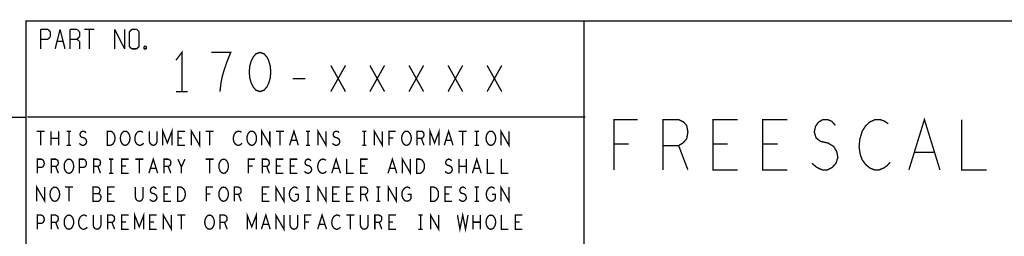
# Model space of a CAD drawing. Extents: x -16.7 to 17.3, y -13.5 to 8.5.
# Tile 28 of 37: x 8.7 to 13.1, y -10.8 to -9.9. Entities that reach past the tile are written whole.
import ezdxf

# ---------------------------------------------------------------- set-up
doc = ezdxf.new("R2010")
doc.units = 0
doc.layers.add('FAB_ART', color=2, linetype='CONTINUOUS')

msp = doc.modelspace()

# ---------------------------------------------------------------- linework, layer by layer
at = {"layer": 'FAB_ART', "const_width": 0.006}
for points in [[(8.7285, -9.862), (16.5785, -9.862)], [(8.7305, -9.859), (8.7305, -13.009)], [(11.2305, -9.859), (11.2305, -13.009)], [(8.7965, -9.899), (8.8295, -9.899)], [(8.7965, -9.986), (8.7965, -9.899)], [(8.8295, -9.899), (8.8395, -9.91)], [(8.8395, -9.91), (8.8395, -9.932)], [(8.8615, -9.986), (8.8835, -9.899)], [(8.8835, -9.899), (8.9055, -9.986)], [(8.9275, -9.899), (8.9595, -9.899)], [(8.9275, -9.986), (8.9275, -9.899)], [(8.9595, -9.899), (8.9705, -9.91)], [(8.9705, -9.91), (8.9705, -9.932)], [(8.9925, -9.899), (9.0365, -9.899)], [(9.0145, -9.899), (9.0145, -9.986)], [(9.1285, -9.899), (9.1725, -9.986)], [(9.1285, -9.986), (9.1285, -9.899)], [(9.1725, -9.986), (9.1725, -9.899)], [(9.1935, -9.91), (9.2045, -9.899)], [(9.1935, -9.975), (9.1935, -9.91)], [(9.2045, -9.899), (9.2265, -9.899)], [(9.2265, -9.899), (9.2375, -9.91)], [(9.2375, -9.91), (9.2375, -9.975)], [(8.8295, -9.943), (8.7965, -9.943)], [(8.8395, -9.932), (8.8295, -9.943)], [(8.8725, -9.953), (8.8945, -9.953)], [(8.9595, -9.943), (8.9275, -9.943)], [(8.9705, -9.932), (8.9595, -9.943)], [(8.9595, -9.943), (8.9705, -9.953)], [(8.9705, -9.953), (8.9705, -9.986)], [(9.2045, -9.986), (9.1935, -9.975)], [(9.2265, -9.986), (9.2045, -9.986)], [(9.2375, -9.975), (9.2265, -9.986)], [(9.2595, -9.975), (9.2705, -9.975)], [(9.2595, -9.986), (9.2595, -9.975)], [(9.2705, -9.986), (9.2595, -9.986)], [(9.2705, -9.975), (9.2705, -9.986)], [(9.429, -10.177), (9.429, -10.002), (9.4028, -10.037)], [(9.59963, -10.177), (9.604, -10.13909), (9.61055, -10.107), (9.61928, -10.07783), (9.6302, -10.04575), (9.64767, -10.002), (9.56033, -10.002)], [(9.779, -10.002), (9.76153, -10.00783), (9.74843, -10.02242), (9.7397, -10.03991), (9.73315, -10.06325), (9.73097, -10.0895), (9.73315, -10.11575), (9.7397, -10.13909), (9.74843, -10.15659), (9.76153, -10.17117), (9.779, -10.177), (9.79646, -10.17117), (9.80957, -10.15659), (9.8183, -10.13909), (9.82485, -10.11575), (9.82703, -10.0895), (9.82485, -10.06325), (9.8183, -10.03991), (9.80957, -10.02242), (9.79646, -10.00783), (9.779, -10.002)], [(10.09625, -10.06034), (10.16175, -10.177)], [(10.16175, -10.06034), (10.09625, -10.177)], [(10.27125, -10.06034), (10.33675, -10.177)], [(10.33675, -10.06034), (10.27125, -10.177)], [(10.44625, -10.06034), (10.51175, -10.177)], [(10.51175, -10.06034), (10.44625, -10.177)], [(10.62125, -10.06034), (10.68675, -10.177)], [(10.68675, -10.06034), (10.62125, -10.177)], [(10.79625, -10.06034), (10.86175, -10.177)], [(10.86175, -10.06034), (10.79625, -10.177)], [(9.92562, -10.11867), (9.98238, -10.11867)], [(9.4028, -10.177), (9.4552, -10.177)], [(5.8785, -10.292), (8.7285, -10.292)], [(8.7365, -10.29), (11.2365, -10.29)], [(11.36412, -10.527), (11.36412, -10.302), (11.46988, -10.302)], [(11.58433, -10.527), (11.58433, -10.302), (11.65392, -10.302), (11.67618, -10.31325), (11.6901, -10.32825), (11.69567, -10.35825), (11.6901, -10.38825), (11.6734, -10.407), (11.65392, -10.41825), (11.58433, -10.41825)], [(11.91867, -10.527), (11.80733, -10.527), (11.80733, -10.302), (11.91867, -10.302)], [(12.14167, -10.527), (12.03033, -10.527), (12.03033, -10.302), (12.14167, -10.302)], [(12.25055, -10.49701), (12.27282, -10.51575), (12.29787, -10.527), (12.32013, -10.527), (12.3424, -10.51575), (12.3591, -10.49701), (12.36745, -10.47075), (12.36188, -10.4445), (12.34797, -10.422), (12.32292, -10.407), (12.28952, -10.3995), (12.27003, -10.3845), (12.26168, -10.35825), (12.26725, -10.332), (12.28116, -10.31325), (12.30065, -10.302), (12.32013, -10.302), (12.33962, -10.3095), (12.35632, -10.32825)], [(12.59323, -10.32075), (12.57653, -10.3095), (12.55705, -10.302), (12.53479, -10.302), (12.50973, -10.31325), (12.49025, -10.332), (12.47633, -10.3545), (12.4652, -10.392), (12.46241, -10.42575), (12.46798, -10.4595), (12.47633, -10.482), (12.49303, -10.5045), (12.51252, -10.5195), (12.532, -10.527), (12.55148, -10.527), (12.57097, -10.5195), (12.58767, -10.50825), (12.60159, -10.49326)], [(12.68541, -10.527), (12.755, -10.302), (12.82459, -10.527)], [(12.92233, -10.302), (12.92233, -10.527), (13.03367, -10.527)], [(8.77898, -10.354), (8.81502, -10.354)], [(8.797, -10.354), (8.797, -10.417)], [(8.84355, -10.417), (8.84355, -10.354)], [(8.87645, -10.354), (8.87645, -10.417)], [(8.9136, -10.354), (8.9324, -10.354)], [(8.923, -10.354), (8.923, -10.417)], [(8.96955, -10.4086), (8.97582, -10.41385), (8.98287, -10.417), (8.98913, -10.417), (8.9954, -10.41385), (9.0001, -10.4086), (9.00245, -10.40125), (9.00088, -10.3939), (8.99697, -10.3876), (8.98992, -10.3834), (8.98052, -10.3813), (8.97503, -10.3771), (8.97268, -10.36975), (8.97425, -10.3624), (8.97817, -10.35715), (8.98365, -10.354), (8.98913, -10.354), (8.99462, -10.3561), (8.99932, -10.36135)], [(9.09477, -10.417), (9.09477, -10.354), (9.11043, -10.354), (9.1167, -10.35715), (9.1214, -10.36135), (9.12532, -10.36765), (9.12845, -10.375), (9.12923, -10.3855), (9.12845, -10.396), (9.12532, -10.40335), (9.1214, -10.40965), (9.1167, -10.41385), (9.11043, -10.417), (9.09477, -10.417)], [(9.175, -10.417), (9.16873, -10.41595), (9.16325, -10.41175), (9.15855, -10.40545), (9.15542, -10.3981), (9.15385, -10.3897), (9.15385, -10.3813), (9.15542, -10.3729), (9.15855, -10.36555), (9.16325, -10.35925), (9.16873, -10.35505), (9.175, -10.354), (9.18127, -10.35505), (9.18675, -10.35925), (9.19145, -10.36555), (9.19458, -10.3729), (9.19615, -10.3813), (9.19615, -10.3897), (9.19458, -10.3981), (9.19145, -10.40545), (9.18675, -10.41175), (9.18127, -10.41595), (9.175, -10.417)], [(9.25523, -10.35925), (9.25053, -10.3561), (9.24505, -10.354), (9.23878, -10.354), (9.23173, -10.35715), (9.22625, -10.3624), (9.22233, -10.3687), (9.2192, -10.3792), (9.21842, -10.38865), (9.21998, -10.3981), (9.22233, -10.4044), (9.22703, -10.4107), (9.23252, -10.4149), (9.238, -10.417), (9.24348, -10.417), (9.24897, -10.4149), (9.25367, -10.41175), (9.25758, -10.40755)], [(9.28377, -10.354), (9.28377, -10.39915), (9.2869, -10.4086), (9.29317, -10.4149), (9.301, -10.417), (9.30883, -10.4149), (9.3151, -10.4086), (9.31823, -10.39915), (9.31823, -10.354)], [(9.34363, -10.417), (9.34363, -10.354), (9.364, -10.4065), (9.38437, -10.354), (9.38437, -10.417)], [(9.44267, -10.417), (9.41133, -10.417), (9.41133, -10.354), (9.44267, -10.354)], [(9.47198, -10.417), (9.47198, -10.354), (9.50802, -10.417), (9.50802, -10.354)], [(9.53498, -10.354), (9.57102, -10.354)], [(9.553, -10.354), (9.553, -10.417)], [(9.69623, -10.35925), (9.69153, -10.3561), (9.68605, -10.354), (9.67978, -10.354), (9.67273, -10.35715), (9.66725, -10.3624), (9.66333, -10.3687), (9.6602, -10.3792), (9.65942, -10.38865), (9.66098, -10.3981), (9.66333, -10.4044), (9.66803, -10.4107), (9.67352, -10.4149), (9.679, -10.417), (9.68448, -10.417), (9.68997, -10.4149), (9.69467, -10.41175), (9.69858, -10.40755)], [(9.742, -10.417), (9.73573, -10.41595), (9.73025, -10.41175), (9.72555, -10.40545), (9.72242, -10.3981), (9.72085, -10.3897), (9.72085, -10.3813), (9.72242, -10.3729), (9.72555, -10.36555), (9.73025, -10.35925), (9.73573, -10.35505), (9.742, -10.354), (9.74827, -10.35505), (9.75375, -10.35925), (9.75845, -10.36555), (9.76158, -10.3729), (9.76315, -10.3813), (9.76315, -10.3897), (9.76158, -10.3981), (9.75845, -10.40545), (9.75375, -10.41175), (9.74827, -10.41595), (9.742, -10.417)], [(9.78698, -10.417), (9.78698, -10.354), (9.82302, -10.417), (9.82302, -10.354)], [(9.84998, -10.354), (9.88602, -10.354)], [(9.868, -10.354), (9.868, -10.417)], [(9.91142, -10.417), (9.931, -10.354), (9.95058, -10.417)], [(9.9846, -10.354), (10.0034, -10.354)], [(9.994, -10.354), (9.994, -10.417)], [(10.03898, -10.417), (10.03898, -10.354), (10.07502, -10.417), (10.07502, -10.354)], [(10.10355, -10.4086), (10.10982, -10.41385), (10.11687, -10.417), (10.12313, -10.417), (10.1294, -10.41385), (10.1341, -10.4086), (10.13645, -10.40125), (10.13488, -10.3939), (10.13097, -10.3876), (10.12392, -10.3834), (10.11452, -10.3813), (10.10903, -10.3771), (10.10668, -10.36975), (10.10825, -10.3624), (10.11217, -10.35715), (10.11765, -10.354), (10.12313, -10.354), (10.12862, -10.3561), (10.13332, -10.36135)], [(10.2366, -10.354), (10.2554, -10.354)], [(10.246, -10.354), (10.246, -10.417)], [(10.29098, -10.417), (10.29098, -10.354), (10.32702, -10.417), (10.32702, -10.354)], [(10.35712, -10.417), (10.35712, -10.354), (10.38688, -10.354)], [(10.435, -10.417), (10.42873, -10.41595), (10.42325, -10.41175), (10.41855, -10.40545), (10.41542, -10.3981), (10.41385, -10.3897), (10.41385, -10.3813), (10.41542, -10.3729), (10.41855, -10.36555), (10.42325, -10.35925), (10.42873, -10.35505), (10.435, -10.354), (10.44127, -10.35505), (10.44675, -10.35925), (10.45145, -10.36555), (10.45458, -10.3729), (10.45615, -10.3813), (10.45615, -10.3897), (10.45458, -10.3981), (10.45145, -10.40545), (10.44675, -10.41175), (10.44127, -10.41595), (10.435, -10.417)], [(10.48233, -10.417), (10.48233, -10.354), (10.50192, -10.354), (10.50818, -10.35715), (10.5121, -10.36135), (10.51367, -10.36975), (10.5121, -10.37815), (10.5074, -10.3834), (10.50192, -10.38655), (10.48233, -10.38655)], [(10.54063, -10.417), (10.54063, -10.354), (10.561, -10.4065), (10.58137, -10.354), (10.58137, -10.417)], [(10.60442, -10.417), (10.624, -10.354), (10.64358, -10.417)], [(10.66898, -10.354), (10.70502, -10.354)], [(10.687, -10.354), (10.687, -10.417)], [(10.7406, -10.354), (10.7594, -10.354)], [(10.75, -10.354), (10.75, -10.417)], [(10.813, -10.417), (10.80673, -10.41595), (10.80125, -10.41175), (10.79655, -10.40545), (10.79342, -10.3981), (10.79185, -10.3897), (10.79185, -10.3813), (10.79342, -10.3729), (10.79655, -10.36555), (10.80125, -10.35925), (10.80673, -10.35505), (10.813, -10.354), (10.81927, -10.35505), (10.82475, -10.35925), (10.82945, -10.36555), (10.83258, -10.3729), (10.83415, -10.3813), (10.83415, -10.3897), (10.83258, -10.3981), (10.82945, -10.40545), (10.82475, -10.41175), (10.81927, -10.41595), (10.813, -10.417)], [(10.85798, -10.417), (10.85798, -10.354), (10.89402, -10.417), (10.89402, -10.354)], [(8.87645, -10.3855), (8.84355, -10.3855)], [(9.43013, -10.38445), (9.41133, -10.38445)], [(9.94353, -10.39495), (9.91847, -10.39495)], [(10.37592, -10.38445), (10.35712, -10.38445)], [(10.50192, -10.38655), (10.51367, -10.417)], [(10.63653, -10.39495), (10.61147, -10.39495)], [(11.43092, -10.41075), (11.36412, -10.41075)], [(11.87413, -10.41075), (11.80733, -10.41075)], [(12.09713, -10.41075), (12.03033, -10.41075)], [(8.9136, -10.417), (8.9324, -10.417)], [(9.9846, -10.417), (10.0034, -10.417)], [(10.2366, -10.417), (10.2554, -10.417)], [(10.7406, -10.417), (10.7594, -10.417)], [(11.65392, -10.41825), (11.69567, -10.527)], [(12.79953, -10.44825), (12.71046, -10.44825)], [(8.78133, -10.542), (8.78133, -10.479), (8.80013, -10.479), (8.8064, -10.48215), (8.8111, -10.4895), (8.81267, -10.4979), (8.8111, -10.5063), (8.80718, -10.5126), (8.80013, -10.51575), (8.78133, -10.51575)], [(8.84433, -10.542), (8.84433, -10.479), (8.86392, -10.479), (8.87018, -10.48215), (8.8741, -10.48635), (8.87567, -10.49475), (8.8741, -10.50315), (8.8694, -10.5084), (8.86392, -10.51155), (8.84433, -10.51155)], [(8.923, -10.542), (8.91673, -10.54095), (8.91125, -10.53675), (8.90655, -10.53045), (8.90342, -10.5231), (8.90185, -10.5147), (8.90185, -10.5063), (8.90342, -10.4979), (8.90655, -10.49055), (8.91125, -10.48425), (8.91673, -10.48005), (8.923, -10.479), (8.92927, -10.48005), (8.93475, -10.48425), (8.93945, -10.49055), (8.94258, -10.4979), (8.94415, -10.5063), (8.94415, -10.5147), (8.94258, -10.5231), (8.93945, -10.53045), (8.93475, -10.53675), (8.92927, -10.54095), (8.923, -10.542)], [(8.97033, -10.542), (8.97033, -10.479), (8.98913, -10.479), (8.9954, -10.48215), (9.0001, -10.4895), (9.00167, -10.4979), (9.0001, -10.5063), (8.99618, -10.5126), (8.98913, -10.51575), (8.97033, -10.51575)], [(9.03333, -10.542), (9.03333, -10.479), (9.05292, -10.479), (9.05918, -10.48215), (9.0631, -10.48635), (9.06467, -10.49475), (9.0631, -10.50315), (9.0584, -10.5084), (9.05292, -10.51155), (9.03333, -10.51155)], [(9.1026, -10.479), (9.1214, -10.479)], [(9.112, -10.479), (9.112, -10.542)], [(9.19067, -10.542), (9.15933, -10.542), (9.15933, -10.479), (9.19067, -10.479)], [(9.21998, -10.479), (9.25602, -10.479)], [(9.238, -10.479), (9.238, -10.542)], [(9.28142, -10.542), (9.301, -10.479), (9.32058, -10.542)], [(9.34833, -10.542), (9.34833, -10.479), (9.36792, -10.479), (9.37418, -10.48215), (9.3781, -10.48635), (9.37967, -10.49475), (9.3781, -10.50315), (9.3734, -10.5084), (9.36792, -10.51155), (9.34833, -10.51155)], [(9.427, -10.542), (9.427, -10.51365), (9.41133, -10.479)], [(9.44267, -10.479), (9.427, -10.51365)], [(9.53498, -10.479), (9.57102, -10.479)], [(9.553, -10.479), (9.553, -10.542)], [(9.616, -10.542), (9.60973, -10.54095), (9.60425, -10.53675), (9.59955, -10.53045), (9.59642, -10.5231), (9.59485, -10.5147), (9.59485, -10.5063), (9.59642, -10.4979), (9.59955, -10.49055), (9.60425, -10.48425), (9.60973, -10.48005), (9.616, -10.479), (9.62227, -10.48005), (9.62775, -10.48425), (9.63245, -10.49055), (9.63558, -10.4979), (9.63715, -10.5063), (9.63715, -10.5147), (9.63558, -10.5231), (9.63245, -10.53045), (9.62775, -10.53675), (9.62227, -10.54095), (9.616, -10.542)], [(9.72712, -10.542), (9.72712, -10.479), (9.75688, -10.479)], [(9.78933, -10.542), (9.78933, -10.479), (9.80892, -10.479), (9.81518, -10.48215), (9.8191, -10.48635), (9.82067, -10.49475), (9.8191, -10.50315), (9.8144, -10.5084), (9.80892, -10.51155), (9.78933, -10.51155)], [(9.88367, -10.542), (9.85233, -10.542), (9.85233, -10.479), (9.88367, -10.479)], [(9.94667, -10.542), (9.91533, -10.542), (9.91533, -10.479), (9.94667, -10.479)], [(9.97755, -10.5336), (9.98382, -10.53885), (9.99087, -10.542), (9.99713, -10.542), (10.0034, -10.53885), (10.0081, -10.5336), (10.01045, -10.52625), (10.00888, -10.5189), (10.00497, -10.5126), (9.99792, -10.5084), (9.98852, -10.5063), (9.98303, -10.5021), (9.98068, -10.49475), (9.98225, -10.4874), (9.98617, -10.48215), (9.99165, -10.479), (9.99713, -10.479), (10.00262, -10.4811), (10.00732, -10.48635)], [(10.07423, -10.48425), (10.06953, -10.4811), (10.06405, -10.479), (10.05778, -10.479), (10.05073, -10.48215), (10.04525, -10.4874), (10.04133, -10.4937), (10.0382, -10.5042), (10.03742, -10.51365), (10.03898, -10.5231), (10.04133, -10.5294), (10.04603, -10.5357), (10.05152, -10.5399), (10.057, -10.542), (10.06248, -10.542), (10.06797, -10.5399), (10.07267, -10.53675), (10.07658, -10.53255)], [(10.10042, -10.542), (10.12, -10.479), (10.13958, -10.542)], [(10.16733, -10.479), (10.16733, -10.542), (10.19867, -10.542)], [(10.26167, -10.542), (10.23033, -10.542), (10.23033, -10.479), (10.26167, -10.479)], [(10.35242, -10.542), (10.372, -10.479), (10.39158, -10.542)], [(10.41698, -10.542), (10.41698, -10.479), (10.45302, -10.542), (10.45302, -10.479)], [(10.48077, -10.542), (10.48077, -10.479), (10.49643, -10.479), (10.5027, -10.48215), (10.5074, -10.48635), (10.51132, -10.49265), (10.51445, -10.5), (10.51523, -10.5105), (10.51445, -10.521), (10.51132, -10.52835), (10.5074, -10.53465), (10.5027, -10.53885), (10.49643, -10.542), (10.48077, -10.542)], [(10.60755, -10.5336), (10.61382, -10.53885), (10.62087, -10.542), (10.62713, -10.542), (10.6334, -10.53885), (10.6381, -10.5336), (10.64045, -10.52625), (10.63888, -10.5189), (10.63497, -10.5126), (10.62792, -10.5084), (10.61852, -10.5063), (10.61303, -10.5021), (10.61068, -10.49475), (10.61225, -10.4874), (10.61617, -10.48215), (10.62165, -10.479), (10.62713, -10.479), (10.63262, -10.4811), (10.63732, -10.48635)], [(10.67055, -10.542), (10.67055, -10.479)], [(10.70345, -10.479), (10.70345, -10.542)], [(10.73042, -10.542), (10.75, -10.479), (10.76958, -10.542)], [(10.79733, -10.479), (10.79733, -10.542), (10.82867, -10.542)], [(10.86033, -10.479), (10.86033, -10.542), (10.89167, -10.542)], [(8.86392, -10.51155), (8.87567, -10.542)], [(9.05292, -10.51155), (9.06467, -10.542)], [(9.1026, -10.542), (9.1214, -10.542)], [(9.17813, -10.50945), (9.15933, -10.50945)], [(9.31353, -10.51995), (9.28847, -10.51995)], [(9.36792, -10.51155), (9.37967, -10.542)], [(9.74592, -10.50945), (9.72712, -10.50945)], [(9.80892, -10.51155), (9.82067, -10.542)], [(9.87113, -10.50945), (9.85233, -10.50945)], [(9.93413, -10.50945), (9.91533, -10.50945)], [(10.13253, -10.51995), (10.10747, -10.51995)], [(10.24913, -10.50945), (10.23033, -10.50945)], [(10.38453, -10.51995), (10.35947, -10.51995)], [(10.70345, -10.5105), (10.67055, -10.5105)], [(10.76253, -10.51995), (10.73747, -10.51995)], [(8.77898, -10.667), (8.77898, -10.604), (8.81502, -10.667), (8.81502, -10.604)], [(8.86, -10.667), (8.85373, -10.66595), (8.84825, -10.66175), (8.84355, -10.65545), (8.84042, -10.6481), (8.83885, -10.6397), (8.83885, -10.6313), (8.84042, -10.6229), (8.84355, -10.61555), (8.84825, -10.60925), (8.85373, -10.60505), (8.86, -10.604), (8.86627, -10.60505), (8.87175, -10.60925), (8.87645, -10.61555), (8.87958, -10.6229), (8.88115, -10.6313), (8.88115, -10.6397), (8.87958, -10.6481), (8.87645, -10.65545), (8.87175, -10.66175), (8.86627, -10.66595), (8.86, -10.667)], [(8.90498, -10.604), (8.94102, -10.604)], [(8.923, -10.604), (8.923, -10.667)], [(9.05527, -10.6334), (9.0584, -10.63025), (9.06075, -10.625), (9.06232, -10.61765), (9.06075, -10.61135), (9.05762, -10.60715), (9.05213, -10.604), (9.03098, -10.604), (9.03098, -10.667), (9.05683, -10.667), (9.06232, -10.6628), (9.06545, -10.6565), (9.06702, -10.64915), (9.06545, -10.6418), (9.06075, -10.6355), (9.05527, -10.6334), (9.03098, -10.6334)], [(9.12767, -10.667), (9.09633, -10.667), (9.09633, -10.604), (9.12767, -10.604)], [(9.22077, -10.604), (9.22077, -10.64915), (9.2239, -10.6586), (9.23017, -10.6649), (9.238, -10.667), (9.24583, -10.6649), (9.2521, -10.6586), (9.25523, -10.64915), (9.25523, -10.604)], [(9.28455, -10.6586), (9.29082, -10.66385), (9.29787, -10.667), (9.30413, -10.667), (9.3104, -10.66385), (9.3151, -10.6586), (9.31745, -10.65125), (9.31588, -10.6439), (9.31197, -10.6376), (9.30492, -10.6334), (9.29552, -10.6313), (9.29003, -10.6271), (9.28768, -10.61975), (9.28925, -10.6124), (9.29317, -10.60715), (9.29865, -10.604), (9.30413, -10.604), (9.30962, -10.6061), (9.31432, -10.61135)], [(9.37967, -10.667), (9.34833, -10.667), (9.34833, -10.604), (9.37967, -10.604)], [(9.40977, -10.667), (9.40977, -10.604), (9.42543, -10.604), (9.4317, -10.60715), (9.4364, -10.61135), (9.44032, -10.61765), (9.44345, -10.625), (9.44423, -10.6355), (9.44345, -10.646), (9.44032, -10.65335), (9.4364, -10.65965), (9.4317, -10.66385), (9.42543, -10.667), (9.40977, -10.667)], [(9.53812, -10.667), (9.53812, -10.604), (9.56788, -10.604)], [(9.616, -10.667), (9.60973, -10.66595), (9.60425, -10.66175), (9.59955, -10.65545), (9.59642, -10.6481), (9.59485, -10.6397), (9.59485, -10.6313), (9.59642, -10.6229), (9.59955, -10.61555), (9.60425, -10.60925), (9.60973, -10.60505), (9.616, -10.604), (9.62227, -10.60505), (9.62775, -10.60925), (9.63245, -10.61555), (9.63558, -10.6229), (9.63715, -10.6313), (9.63715, -10.6397), (9.63558, -10.6481), (9.63245, -10.65545), (9.62775, -10.66175), (9.62227, -10.66595), (9.616, -10.667)], [(9.66333, -10.667), (9.66333, -10.604), (9.68292, -10.604), (9.68918, -10.60715), (9.6931, -10.61135), (9.69467, -10.61975), (9.6931, -10.62815), (9.6884, -10.6334), (9.68292, -10.63655), (9.66333, -10.63655)], [(9.82067, -10.667), (9.78933, -10.667), (9.78933, -10.604), (9.82067, -10.604)], [(9.84998, -10.667), (9.84998, -10.604), (9.88602, -10.667), (9.88602, -10.604)], [(9.9357, -10.6355), (9.95137, -10.6355), (9.95137, -10.6544), (9.94667, -10.6607), (9.94118, -10.6649), (9.93335, -10.667), (9.92552, -10.6649), (9.92003, -10.6607), (9.91533, -10.6544), (9.9122, -10.64705), (9.91063, -10.63865), (9.91063, -10.6313), (9.9122, -10.625), (9.91533, -10.61765), (9.92003, -10.61135), (9.92473, -10.60715), (9.931, -10.604), (9.93648, -10.604), (9.94275, -10.6061), (9.94745, -10.6103)], [(9.9846, -10.604), (10.0034, -10.604)], [(9.994, -10.604), (9.994, -10.667)], [(10.03898, -10.667), (10.03898, -10.604), (10.07502, -10.667), (10.07502, -10.604)], [(10.13567, -10.667), (10.10433, -10.667), (10.10433, -10.604), (10.13567, -10.604)], [(10.19867, -10.667), (10.16733, -10.667), (10.16733, -10.604), (10.19867, -10.604)], [(10.23033, -10.667), (10.23033, -10.604), (10.24992, -10.604), (10.25618, -10.60715), (10.2601, -10.61135), (10.26167, -10.61975), (10.2601, -10.62815), (10.2554, -10.6334), (10.24992, -10.63655), (10.23033, -10.63655)], [(10.2996, -10.604), (10.3184, -10.604)], [(10.309, -10.604), (10.309, -10.667)], [(10.35398, -10.667), (10.35398, -10.604), (10.39002, -10.667), (10.39002, -10.604)], [(10.4397, -10.6355), (10.45537, -10.6355), (10.45537, -10.6544), (10.45067, -10.6607), (10.44518, -10.6649), (10.43735, -10.667), (10.42952, -10.6649), (10.42403, -10.6607), (10.41933, -10.6544), (10.4162, -10.64705), (10.41463, -10.63865), (10.41463, -10.6313), (10.4162, -10.625), (10.41933, -10.61765), (10.42403, -10.61135), (10.42873, -10.60715), (10.435, -10.604), (10.44048, -10.604), (10.44675, -10.6061), (10.45145, -10.6103)], [(10.54377, -10.667), (10.54377, -10.604), (10.55943, -10.604), (10.5657, -10.60715), (10.5704, -10.61135), (10.57432, -10.61765), (10.57745, -10.625), (10.57823, -10.6355), (10.57745, -10.646), (10.57432, -10.65335), (10.5704, -10.65965), (10.5657, -10.66385), (10.55943, -10.667), (10.54377, -10.667)], [(10.63967, -10.667), (10.60833, -10.667), (10.60833, -10.604), (10.63967, -10.604)], [(10.67055, -10.6586), (10.67682, -10.66385), (10.68387, -10.667), (10.69013, -10.667), (10.6964, -10.66385), (10.7011, -10.6586), (10.70345, -10.65125), (10.70188, -10.6439), (10.69797, -10.6376), (10.69092, -10.6334), (10.68152, -10.6313), (10.67603, -10.6271), (10.67368, -10.61975), (10.67525, -10.6124), (10.67917, -10.60715), (10.68465, -10.604), (10.69013, -10.604), (10.69562, -10.6061), (10.70032, -10.61135)], [(10.7406, -10.604), (10.7594, -10.604)], [(10.75, -10.604), (10.75, -10.667)], [(10.8177, -10.6355), (10.83337, -10.6355), (10.83337, -10.6544), (10.82867, -10.6607), (10.82318, -10.6649), (10.81535, -10.667), (10.80752, -10.6649), (10.80203, -10.6607), (10.79733, -10.6544), (10.7942, -10.64705), (10.79263, -10.63865), (10.79263, -10.6313), (10.7942, -10.625), (10.79733, -10.61765), (10.80203, -10.61135), (10.80673, -10.60715), (10.813, -10.604), (10.81848, -10.604), (10.82475, -10.6061), (10.82945, -10.6103)], [(10.85798, -10.667), (10.85798, -10.604), (10.89402, -10.667), (10.89402, -10.604)], [(9.11513, -10.63445), (9.09633, -10.63445)], [(9.36713, -10.63445), (9.34833, -10.63445)], [(9.55692, -10.63445), (9.53812, -10.63445)], [(9.68292, -10.63655), (9.69467, -10.667)], [(9.80813, -10.63445), (9.78933, -10.63445)], [(9.9846, -10.667), (10.0034, -10.667)], [(10.12313, -10.63445), (10.10433, -10.63445)], [(10.18613, -10.63445), (10.16733, -10.63445)], [(10.24992, -10.63655), (10.26167, -10.667)], [(10.2996, -10.667), (10.3184, -10.667)], [(10.62713, -10.63445), (10.60833, -10.63445)], [(10.7406, -10.667), (10.7594, -10.667)], [(9.21763, -10.792), (9.21763, -10.729), (9.238, -10.7815), (9.25837, -10.729), (9.25837, -10.792)], [(9.72163, -10.792), (9.72163, -10.729), (9.742, -10.7815), (9.76237, -10.729), (9.76237, -10.792)], [(10.6635, -10.729), (10.67447, -10.792), (10.687, -10.729), (10.69953, -10.792), (10.7105, -10.729)], [(8.78133, -10.792), (8.78133, -10.729), (8.80013, -10.729), (8.8064, -10.73215), (8.8111, -10.7395), (8.81267, -10.7479), (8.8111, -10.7563), (8.80718, -10.7626), (8.80013, -10.76575), (8.78133, -10.76575)], [(8.84433, -10.792), (8.84433, -10.729), (8.86392, -10.729), (8.87018, -10.73215), (8.8741, -10.73635), (8.87567, -10.74475), (8.8741, -10.75315), (8.8694, -10.7584), (8.86392, -10.76155), (8.84433, -10.76155)], [(8.86392, -10.76155), (8.87567, -10.792)], [(8.923, -10.792), (8.91673, -10.79095), (8.91125, -10.78675), (8.90655, -10.78045), (8.90342, -10.7731), (8.90185, -10.7647), (8.90185, -10.7563), (8.90342, -10.7479), (8.90655, -10.74055), (8.91125, -10.73425), (8.91673, -10.73005), (8.923, -10.729), (8.92927, -10.73005), (8.93475, -10.73425), (8.93945, -10.74055), (8.94258, -10.7479), (8.94415, -10.7563), (8.94415, -10.7647), (8.94258, -10.7731), (8.93945, -10.78045), (8.93475, -10.78675), (8.92927, -10.79095), (8.923, -10.792)], [(9.00323, -10.73425), (8.99853, -10.7311), (8.99305, -10.729), (8.98678, -10.729), (8.97973, -10.73215), (8.97425, -10.7374), (8.97033, -10.7437), (8.9672, -10.7542), (8.96642, -10.76365), (8.96798, -10.7731), (8.97033, -10.7794), (8.97503, -10.7857), (8.98052, -10.7899), (8.986, -10.792), (8.99148, -10.792), (8.99697, -10.7899), (9.00167, -10.78675), (9.00558, -10.78255)], [(9.03177, -10.729), (9.03177, -10.77415), (9.0349, -10.7836), (9.04117, -10.7899), (9.049, -10.792), (9.05683, -10.7899), (9.0631, -10.7836), (9.06623, -10.77415), (9.06623, -10.729)], [(9.09633, -10.792), (9.09633, -10.729), (9.11592, -10.729), (9.12218, -10.73215), (9.1261, -10.73635), (9.12767, -10.74475), (9.1261, -10.75315), (9.1214, -10.7584), (9.11592, -10.76155), (9.09633, -10.76155)], [(9.11592, -10.76155), (9.12767, -10.792)], [(9.19067, -10.792), (9.15933, -10.792), (9.15933, -10.729), (9.19067, -10.729)], [(9.17813, -10.75945), (9.15933, -10.75945)], [(9.31667, -10.792), (9.28533, -10.792), (9.28533, -10.729), (9.31667, -10.729)], [(9.30413, -10.75945), (9.28533, -10.75945)], [(9.34598, -10.792), (9.34598, -10.729), (9.38202, -10.792), (9.38202, -10.729)], [(9.40898, -10.729), (9.44502, -10.729)], [(9.427, -10.729), (9.427, -10.792)], [(9.553, -10.792), (9.54673, -10.79095), (9.54125, -10.78675), (9.53655, -10.78045), (9.53342, -10.7731), (9.53185, -10.7647), (9.53185, -10.7563), (9.53342, -10.7479), (9.53655, -10.74055), (9.54125, -10.73425), (9.54673, -10.73005), (9.553, -10.729), (9.55927, -10.73005), (9.56475, -10.73425), (9.56945, -10.74055), (9.57258, -10.7479), (9.57415, -10.7563), (9.57415, -10.7647), (9.57258, -10.7731), (9.56945, -10.78045), (9.56475, -10.78675), (9.55927, -10.79095), (9.553, -10.792)], [(9.60033, -10.792), (9.60033, -10.729), (9.61992, -10.729), (9.62618, -10.73215), (9.6301, -10.73635), (9.63167, -10.74475), (9.6301, -10.75315), (9.6254, -10.7584), (9.61992, -10.76155), (9.60033, -10.76155)], [(9.61992, -10.76155), (9.63167, -10.792)], [(9.78542, -10.792), (9.805, -10.729), (9.82458, -10.792)], [(9.84998, -10.792), (9.84998, -10.729), (9.88602, -10.792), (9.88602, -10.729)], [(9.91377, -10.729), (9.91377, -10.77415), (9.9169, -10.7836), (9.92317, -10.7899), (9.931, -10.792), (9.93883, -10.7899), (9.9451, -10.7836), (9.94823, -10.77415), (9.94823, -10.729)], [(9.97912, -10.792), (9.97912, -10.729), (10.00888, -10.729)], [(9.99792, -10.75945), (9.97912, -10.75945)], [(10.03742, -10.792), (10.057, -10.729), (10.07658, -10.792)], [(10.13723, -10.73425), (10.13253, -10.7311), (10.12705, -10.729), (10.12078, -10.729), (10.11373, -10.73215), (10.10825, -10.7374), (10.10433, -10.7437), (10.1012, -10.7542), (10.10042, -10.76365), (10.10198, -10.7731), (10.10433, -10.7794), (10.10903, -10.7857), (10.11452, -10.7899), (10.12, -10.792), (10.12548, -10.792), (10.13097, -10.7899), (10.13567, -10.78675), (10.13958, -10.78255)], [(10.16498, -10.729), (10.20102, -10.729)], [(10.183, -10.729), (10.183, -10.792)], [(10.22877, -10.729), (10.22877, -10.77415), (10.2319, -10.7836), (10.23817, -10.7899), (10.246, -10.792), (10.25383, -10.7899), (10.2601, -10.7836), (10.26323, -10.77415), (10.26323, -10.729)], [(10.29333, -10.792), (10.29333, -10.729), (10.31292, -10.729), (10.31918, -10.73215), (10.3231, -10.73635), (10.32467, -10.74475), (10.3231, -10.75315), (10.3184, -10.7584), (10.31292, -10.76155), (10.29333, -10.76155)], [(10.31292, -10.76155), (10.32467, -10.792)], [(10.38767, -10.792), (10.35633, -10.792), (10.35633, -10.729), (10.38767, -10.729)], [(10.37513, -10.75945), (10.35633, -10.75945)], [(10.4886, -10.729), (10.5074, -10.729)], [(10.498, -10.729), (10.498, -10.792)], [(10.54298, -10.792), (10.54298, -10.729), (10.57902, -10.792), (10.57902, -10.729)], [(10.73355, -10.792), (10.73355, -10.729)], [(10.76645, -10.7605), (10.73355, -10.7605)], [(10.76645, -10.729), (10.76645, -10.792)], [(10.813, -10.792), (10.80673, -10.79095), (10.80125, -10.78675), (10.79655, -10.78045), (10.79342, -10.7731), (10.79185, -10.7647), (10.79185, -10.7563), (10.79342, -10.7479), (10.79655, -10.74055), (10.80125, -10.73425), (10.80673, -10.73005), (10.813, -10.729), (10.81927, -10.73005), (10.82475, -10.73425), (10.82945, -10.74055), (10.83258, -10.7479), (10.83415, -10.7563), (10.83415, -10.7647), (10.83258, -10.7731), (10.82945, -10.78045), (10.82475, -10.78675), (10.81927, -10.79095), (10.813, -10.792)], [(10.86033, -10.729), (10.86033, -10.792), (10.89167, -10.792)], [(10.95467, -10.792), (10.92333, -10.792), (10.92333, -10.729), (10.95467, -10.729)], [(10.94213, -10.75945), (10.92333, -10.75945)], [(9.81753, -10.76995), (9.79247, -10.76995)], [(10.06953, -10.76995), (10.04447, -10.76995)], [(10.4886, -10.792), (10.5074, -10.792)]]:
    msp.add_lwpolyline(points, dxfattribs=at)

doc.saveas('drawing.dxf')
